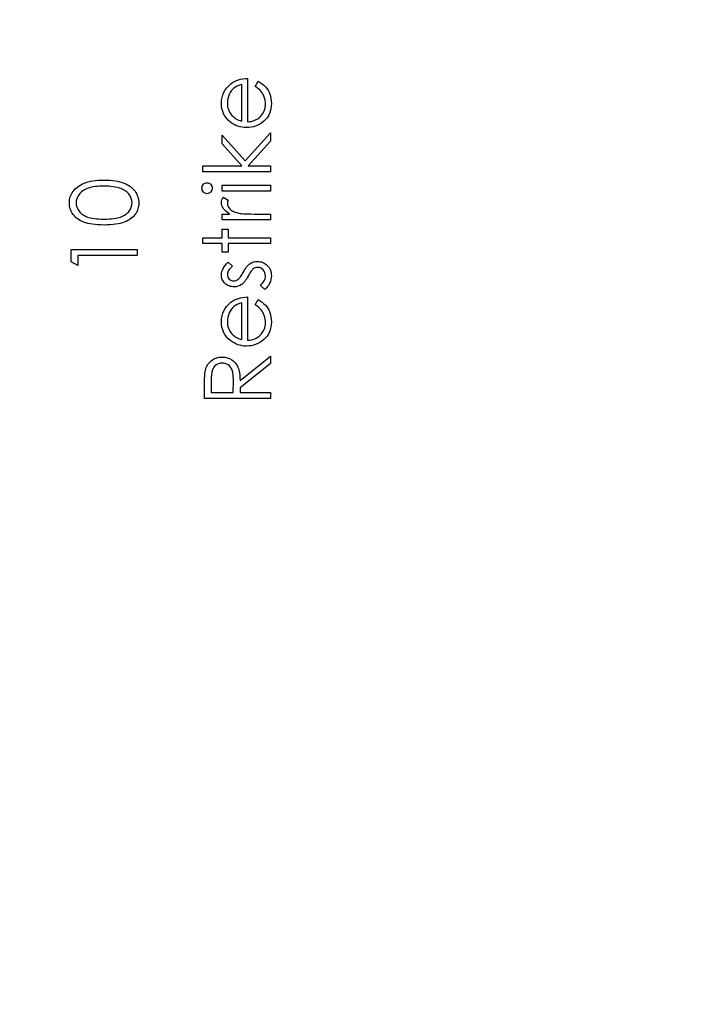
# Model space of a CAD drawing. Header units: inches. Extents: x 0.1 to 87.3, y 0.1 to 33.9.
# Tile 49 of 164: x 18.25 to 19.199, y 19.561 to 20.959. Entities that reach past the tile are written whole.
import ezdxf

# ---------------------------------------------------------------- set-up
doc = ezdxf.new("R2010")
doc.units = ezdxf.units.IN
doc.header["$MEASUREMENT"] = 0
doc.layers.add('DIMENSIONS', color=171, linetype='Continuous')
doc.styles.add('SLDTEXTSTYLE0', font='TXT', dxfattribs={"width": 0.75})
doc.dimstyles.new('SLDDIMSTYLE3', dxfattribs={"dimtxt": 0.125, "dimasz": 0.13, "dimexe": 0, "dimexo": 0.0625, "dimgap": 0.03125, "dimtad": 0, "dimtih": 1, "dimtoh": 1, "dimdec": 4, "dimlfac": 1.333333, "dimrnd": 1e-09, "dimzin": 12, "dimdsep": 46, "dimtxsty": 'SLDTEXTSTYLE0', "dimsah": 1, "dimcen": 0.09, "dimadec": 0, "dimazin": 3, "dimtfac": 1, "dimtdec": 4, "dimtofl": 0, "dimtmove": 0, "dimatfit": 3, "dimfxl": 1, "dimfrac": 2, "dimtolj": 1, "dimtzin": 12, "dimarcsym": 0})

# ---------------------------------------------------------------- blocks, each defined once
blk = doc.blocks.new('_D_6')
at = {"layer": 'DIMENSIONS'}
for p, q in [((1.8075, 22.5336), (1.8075, 18.1371)), ((31.7987, 22.2074), (31.7987, 18.1371)), ((1.8075, 18.2621), (17.0853, 18.2621)), ((31.7987, 18.2621), (17.7325, 18.2621))]:
    blk.add_line(p, q, dxfattribs=at)
for centre, start, end in [((17.3071, 18.2494), 153.4349, 206.5651), ((17.5106, 18.2494), 333.4349, 26.5651)]:
    blk.add_arc(centre, 0.2219, start, end, dxfattribs=at)
for points in [[(1.8075, 18.2621), (1.9375, 18.2421), (1.9375, 18.2821)], [(31.7987, 18.2621), (31.6687, 18.2821), (31.6687, 18.2421)]]:
    blk.add_solid(points, dxfattribs=at)
at = {"layer": 'DIMENSIONS', "insert": (17.1087, 18.3113), "char_height": 0.125, "attachment_point": 1, "style": 'SLDTEXTSTYLE0'}
blk.add_mtext('39.9883', dxfattribs=at)

msp = doc.modelspace()

# ---------------------------------------------------------------- linework, layer by layer
at = {"color": 7, "linetype": 'Continuous', "flags": 128}
for points in [[(18.584715, 20.864376), (18.588636, 20.87185), (18.588636, 20.87185), (18.591772, 20.87001), (18.594589, 20.868038), (18.597087, 20.865935), (18.599266, 20.863681), (18.601181, 20.861296), (18.602834, 20.85878), (18.604261, 20.856094), (18.605425, 20.853277), (18.606346, 20.850291), (18.607022, 20.847117), (18.607416, 20.843756), (18.607548, 20.840206), (18.607548, 20.840206), (18.607379, 20.836262), (18.606872, 20.832544), (18.606026, 20.829051), (18.604843, 20.825764), (18.603322, 20.822722), (18.601463, 20.819886), (18.599266, 20.817257), (18.59673, 20.814872), (18.593988, 20.812731), (18.591153, 20.810872), (18.588223, 20.809313), (18.585218, 20.808036), (18.582101, 20.807022), (18.578927, 20.806308), (18.57564, 20.805895), (18.572279, 20.805745), (18.572279, 20.805745), (18.569124, 20.805876), (18.566044, 20.806233), (18.563058, 20.806853), (18.560147, 20.807717), (18.55733, 20.808825), (18.554607, 20.810177), (18.551959, 20.811792), (18.549405, 20.813632), (18.549405, 20.813632), (18.546419, 20.816243), (18.543827, 20.81906), (18.54163, 20.822083), (18.539827, 20.825332), (18.538437, 20.828788), (18.537442, 20.83245), (18.536841, 20.836319), (18.536634, 20.840413), (18.536634, 20.840413), (18.536841, 20.844619), (18.537479, 20.84862), (18.538531, 20.852394), (18.540015, 20.855944), (18.541893, 20.859287), (18.544221, 20.862404), (18.546963, 20.865315), (18.550118, 20.868001), (18.550118, 20.868001), (18.552578, 20.869728), (18.55517, 20.871212), (18.557931, 20.872489), (18.560823, 20.873522), (18.563865, 20.874348), (18.567058, 20.874949), (18.570401, 20.875306), (18.573894, 20.875456), (18.573894, 20.875456), (18.573894, 20.814158), (18.573894, 20.814158), (18.576598, 20.814327), (18.57919, 20.814703), (18.58165, 20.815304), (18.583979, 20.81613), (18.586176, 20.817144), (18.588261, 20.818384), (18.590214, 20.819849), (18.592054, 20.82152), (18.593707, 20.82336), (18.595153, 20.825295), (18.596374, 20.827342), (18.597369, 20.829501), (18.598139, 20.831755), (18.598683, 20.834121), (18.599021, 20.836582), (18.599134, 20.839154), (18.599134, 20.839154), (18.59904, 20.841671), (18.59874, 20.844131), (18.598233, 20.846573), (18.597519, 20.848976), (18.596655, 20.851286), (18.59566, 20.853408), (18.594533, 20.855343), (18.593275, 20.857108), (18.591754, 20.858817), (18.589819, 20.860601), (18.587472, 20.86246), (18.584711, 20.864376)], [(18.565482, 20.867043), (18.562156, 20.866047), (18.559208, 20.864827), (18.556579, 20.863418), (18.554325, 20.861803), (18.552334, 20.859963), (18.550569, 20.857822), (18.548973, 20.855418), (18.547602, 20.852732), (18.546494, 20.849878), (18.545686, 20.846929), (18.545217, 20.843925), (18.545048, 20.840845), (18.545048, 20.840845), (18.545142, 20.838328), (18.545442, 20.835887), (18.545949, 20.833539), (18.546663, 20.831304), (18.547564, 20.829126), (18.548653, 20.82706), (18.549968, 20.825088), (18.55147, 20.823191), (18.55147, 20.823191), (18.55271, 20.821877), (18.5541, 20.820656), (18.555621, 20.81951), (18.557311, 20.818459), (18.559133, 20.817482), (18.561105, 20.816581), (18.563208, 20.815773), (18.56548, 20.815041), (18.56548, 20.815041), (18.56548, 20.867043)], [(18.510198, 20.743245), (18.510192, 20.751658), (18.510192, 20.751658), (18.565781, 20.751658), (18.565781, 20.751658), (18.537836, 20.782833), (18.537836, 20.782833), (18.537836, 20.794927), (18.537836, 20.794927), (18.570288, 20.758757), (18.570288, 20.758757), (18.606346, 20.798533), (18.606346, 20.798533), (18.606346, 20.786458), (18.606346, 20.786458), (18.574776, 20.751658), (18.574776, 20.751658), (18.606346, 20.751658), (18.606346, 20.751658), (18.606346, 20.743245), (18.606346, 20.743245), (18.510192, 20.743245)], [(18.370131, 20.667524), (18.365618, 20.66758), (18.361373, 20.667768), (18.357373, 20.668087), (18.353655, 20.668519), (18.350199, 20.669064), (18.347007, 20.669758), (18.344077, 20.670566), (18.34141, 20.671486), (18.33895, 20.672519), (18.33664, 20.673665), (18.334499, 20.674923), (18.33249, 20.676275), (18.330649, 20.677721), (18.328959, 20.679261), (18.327419, 20.680914), (18.326029, 20.682679), (18.324809, 20.68452), (18.323738, 20.686416), (18.322856, 20.688351), (18.322123, 20.69036), (18.321541, 20.692407), (18.321128, 20.69451), (18.320884, 20.696651), (18.320809, 20.698867), (18.320809, 20.698867), (18.320884, 20.701102), (18.321147, 20.7033), (18.321541, 20.705422), (18.322123, 20.707506), (18.322856, 20.709535), (18.323776, 20.711506), (18.324827, 20.713441), (18.326067, 20.7153), (18.327457, 20.717084), (18.329034, 20.718793), (18.330743, 20.720389), (18.33264, 20.721892), (18.334687, 20.7233), (18.336922, 20.724615), (18.339288, 20.725817), (18.341842, 20.726944), (18.344584, 20.727939), (18.34757, 20.728822), (18.350763, 20.729554), (18.354181, 20.730155), (18.357824, 20.730625), (18.361711, 20.730963), (18.365806, 20.73115), (18.370125, 20.731225), (18.370125, 20.731225), (18.374426, 20.73115), (18.37852, 20.730963), (18.38237, 20.730625), (18.385994, 20.730174), (18.389393, 20.729573), (18.392586, 20.72884), (18.395534, 20.727995), (18.398257, 20.727), (18.400793, 20.725892), (18.403159, 20.72469), (18.405375, 20.723394), (18.407441, 20.721986), (18.409319, 20.720483), (18.411047, 20.718868), (18.412624, 20.717159), (18.414033, 20.715356), (18.415291, 20.713478), (18.416361, 20.711544), (18.417282, 20.709553), (18.418033, 20.707525), (18.418615, 20.70544), (18.419028, 20.7033), (18.419291, 20.701102), (18.419366, 20.698867), (18.419366, 20.698867), (18.419291, 20.696651), (18.419047, 20.69451), (18.418634, 20.692407), (18.41807, 20.690379), (18.417357, 20.688388), (18.416455, 20.686454), (18.415404, 20.684576), (18.414202, 20.682754), (18.412831, 20.681008), (18.41131, 20.679355), (18.409619, 20.677815), (18.40776, 20.676369), (18.405751, 20.675017), (18.403591, 20.673759), (18.401262, 20.672594), (18.398783, 20.671543), (18.396098, 20.670603), (18.393149, 20.669777), (18.389957, 20.669101), (18.386501, 20.668538), (18.382783, 20.668087), (18.37882, 20.667768), (18.374595, 20.66758), (18.370125, 20.667524)], [(18.370089, 20.675937), (18.373843, 20.675975), (18.377374, 20.676125), (18.380661, 20.67635), (18.383722, 20.676651), (18.386539, 20.677064), (18.389112, 20.677552), (18.391459, 20.678134), (18.393562, 20.67881), (18.395497, 20.67958), (18.3973, 20.680425), (18.39899, 20.681346), (18.400567, 20.68236), (18.402013, 20.683468), (18.403347, 20.684651), (18.404549, 20.685928), (18.405638, 20.68728), (18.407441, 20.690135), (18.408718, 20.693064), (18.409488, 20.696069), (18.409751, 20.699149), (18.409751, 20.699149), (18.409507, 20.702248), (18.408755, 20.705253), (18.407497, 20.708145), (18.405732, 20.710943), (18.404661, 20.712276), (18.403478, 20.713516), (18.402145, 20.71468), (18.400699, 20.71577), (18.39914, 20.716765), (18.397431, 20.717685), (18.395609, 20.718511), (18.393656, 20.719263), (18.393656, 20.719263), (18.39114, 20.720089), (18.388511, 20.720821), (18.38575, 20.721422), (18.382877, 20.721929), (18.379872, 20.722305), (18.376736, 20.722587), (18.373468, 20.722756), (18.370087, 20.722812), (18.370087, 20.722812), (18.366707, 20.722756), (18.363477, 20.722624), (18.360416, 20.722361), (18.357505, 20.722023), (18.354744, 20.721573), (18.352152, 20.721047), (18.349711, 20.720389), (18.34742, 20.719657), (18.345279, 20.718831), (18.343307, 20.717929), (18.341467, 20.716953), (18.339776, 20.715901), (18.338236, 20.714774), (18.336847, 20.713553), (18.335588, 20.712276), (18.334499, 20.710924), (18.332715, 20.708088), (18.331438, 20.705196), (18.330687, 20.70221), (18.330424, 20.699149), (18.330424, 20.699149), (18.330687, 20.69605), (18.331438, 20.693027), (18.332715, 20.690116), (18.334499, 20.68728), (18.335588, 20.685928), (18.33679, 20.68467), (18.338105, 20.683487), (18.339551, 20.682397), (18.341129, 20.681383), (18.3428, 20.680444), (18.344603, 20.679599), (18.346537, 20.678829), (18.348641, 20.678153), (18.350988, 20.677571), (18.35358, 20.677064), (18.356416, 20.676669), (18.359477, 20.67635), (18.362763, 20.676125), (18.366313, 20.675975), (18.370087, 20.675937)], [(18.508994, 20.71977), (18.509121, 20.721328), (18.509516, 20.722774), (18.510192, 20.724108), (18.511112, 20.72531), (18.51222, 20.726324), (18.51346, 20.727038), (18.514793, 20.727469), (18.516239, 20.72762), (18.516239, 20.72762), (18.517648, 20.727469), (18.518962, 20.727038), (18.520183, 20.726324), (18.521291, 20.72531), (18.522211, 20.724108), (18.522887, 20.722774), (18.523282, 20.721328), (18.523413, 20.71977), (18.523413, 20.71977), (18.523282, 20.71823), (18.522887, 20.716821), (18.522211, 20.715488), (18.521291, 20.714286), (18.520183, 20.713291), (18.518962, 20.712577), (18.517648, 20.712145), (18.516239, 20.711995), (18.516239, 20.711995), (18.514793, 20.712145), (18.51346, 20.712577), (18.51222, 20.713291), (18.511112, 20.714286), (18.510192, 20.715488), (18.509516, 20.716821), (18.509121, 20.71823), (18.50899, 20.71977)], [(18.537836, 20.7156), (18.537836, 20.724014), (18.537836, 20.724014), (18.606346, 20.724014), (18.606346, 20.724014), (18.606346, 20.7156), (18.606346, 20.7156), (18.537836, 20.7156)], [(18.537836, 20.674735), (18.537836, 20.683149), (18.537836, 20.683149), (18.547921, 20.683149), (18.547921, 20.683149), (18.545142, 20.685064), (18.542775, 20.687036), (18.540822, 20.689046), (18.539282, 20.691111), (18.538118, 20.693233), (18.537291, 20.695412), (18.536803, 20.697609), (18.536634, 20.699863), (18.536634, 20.699863), (18.536784, 20.701609), (18.537216, 20.703412), (18.537949, 20.705271), (18.538982, 20.707187), (18.538982, 20.707187), (18.546268, 20.702567), (18.546268, 20.702567), (18.545742, 20.701346), (18.545348, 20.70022), (18.545123, 20.699187), (18.545048, 20.698267), (18.545048, 20.698267), (18.545273, 20.696257), (18.545949, 20.694266), (18.547057, 20.692332), (18.548635, 20.690416), (18.549592, 20.689496), (18.550682, 20.688632), (18.551902, 20.687844), (18.553236, 20.687092), (18.554682, 20.686398), (18.556278, 20.685759), (18.557987, 20.685177), (18.559809, 20.684651), (18.559809, 20.684651), (18.561443, 20.684294), (18.563471, 20.683994), (18.565837, 20.683731), (18.568598, 20.683524), (18.571715, 20.683355), (18.575227, 20.683242), (18.579077, 20.683167), (18.583321, 20.683149), (18.583321, 20.683149), (18.606346, 20.683149), (18.606346, 20.683149), (18.606346, 20.674735), (18.606346, 20.674735), (18.537836, 20.674735)], [(18.510198, 20.641081), (18.510192, 20.649495), (18.510192, 20.649495), (18.537836, 20.649495), (18.537836, 20.649495), (18.537836, 20.661514), (18.537836, 20.661514), (18.54625, 20.661514), (18.54625, 20.661514), (18.54625, 20.649495), (18.54625, 20.649495), (18.606346, 20.649495), (18.606346, 20.649495), (18.606346, 20.641081), (18.606346, 20.641081), (18.54625, 20.641081), (18.54625, 20.641081), (18.54625, 20.629062), (18.54625, 20.629062), (18.537836, 20.629062), (18.537836, 20.629062), (18.537836, 20.641081), (18.537836, 20.641081), (18.510192, 20.641081)], [(18.323217, 20.615334), (18.323212, 20.632668), (18.323212, 20.632668), (18.416962, 20.632668), (18.416962, 20.632668), (18.416962, 20.624254), (18.416962, 20.624254), (18.332828, 20.624254), (18.332828, 20.624254), (18.332828, 20.609831), (18.332828, 20.609831), (18.323212, 20.615334)], [(18.546383, 20.614639), (18.552259, 20.60893), (18.552259, 20.60893), (18.550569, 20.607427), (18.549104, 20.605925), (18.547865, 20.604423), (18.546851, 20.602958), (18.546062, 20.601474), (18.545498, 20.600009), (18.54516, 20.598544), (18.545048, 20.597098), (18.545048, 20.597098), (18.545217, 20.595333), (18.545742, 20.593699), (18.546606, 20.592178), (18.547808, 20.590807), (18.549254, 20.589661), (18.550813, 20.588854), (18.552485, 20.588366), (18.554269, 20.588197), (18.554269, 20.588197), (18.555884, 20.588347), (18.557442, 20.588779), (18.558982, 20.589511), (18.560485, 20.590525), (18.560485, 20.590525), (18.561255, 20.591183), (18.562062, 20.592009), (18.562889, 20.592986), (18.563753, 20.594131), (18.564654, 20.595446), (18.565593, 20.596911), (18.566551, 20.598526), (18.567546, 20.60031), (18.567546, 20.60031), (18.568786, 20.602488), (18.570006, 20.604479), (18.571227, 20.606301), (18.572448, 20.607934), (18.573631, 20.609381), (18.574814, 20.610658), (18.575997, 20.611747), (18.577162, 20.612648), (18.577162, 20.612648), (18.579584, 20.614038), (18.582176, 20.615052), (18.58488, 20.615634), (18.587753, 20.615841), (18.587753, 20.615841), (18.589782, 20.615747), (18.591735, 20.615484), (18.593613, 20.615033), (18.595397, 20.614414), (18.597125, 20.613587), (18.598759, 20.612611), (18.600299, 20.611446), (18.601782, 20.610094), (18.603134, 20.608611), (18.604299, 20.607052), (18.605294, 20.605399), (18.606102, 20.603653), (18.60674, 20.601812), (18.607191, 20.599878), (18.607454, 20.597868), (18.607548, 20.595765), (18.607548, 20.595765), (18.607397, 20.592929), (18.606928, 20.590169), (18.606158, 20.587464), (18.605069, 20.584816), (18.603717, 20.582318), (18.602139, 20.580046), (18.600317, 20.577999), (18.59827, 20.576177), (18.59827, 20.576177), (18.591923, 20.581755), (18.591923, 20.581755), (18.593613, 20.58337), (18.595078, 20.585004), (18.596317, 20.586675), (18.597331, 20.588347), (18.59812, 20.590056), (18.598683, 20.591802), (18.599021, 20.593549), (18.599134, 20.595333), (18.599134, 20.595333), (18.598928, 20.597756), (18.598308, 20.599991), (18.597294, 20.602038), (18.595848, 20.603897), (18.594139, 20.605437), (18.592279, 20.606545), (18.59027, 20.607202), (18.58811, 20.607427), (18.58811, 20.607427), (18.586326, 20.607277), (18.584655, 20.606845), (18.583058, 20.606132), (18.581575, 20.605117), (18.581575, 20.605117), (18.580861, 20.60446), (18.580091, 20.603615), (18.579265, 20.602582), (18.57842, 20.60138), (18.5775, 20.599991), (18.576561, 20.598413), (18.575565, 20.596666), (18.574514, 20.594732), (18.574514, 20.594732), (18.57333, 20.592648), (18.572147, 20.590732), (18.570964, 20.589004), (18.5698, 20.587427), (18.568635, 20.586037), (18.567471, 20.584835), (18.566307, 20.583783), (18.565161, 20.582919), (18.565161, 20.582919), (18.562776, 20.581549), (18.560222, 20.580572), (18.557499, 20.579971), (18.554607, 20.579783), (18.554607, 20.579783), (18.55271, 20.579858), (18.550907, 20.580084), (18.549179, 20.580478), (18.547527, 20.581004), (18.545949, 20.581699), (18.544465, 20.582544), (18.543057, 20.583539), (18.541742, 20.584685), (18.54054, 20.585962), (18.539508, 20.587314), (18.538625, 20.588741), (18.537911, 20.590244), (18.537348, 20.59184), (18.536953, 20.593511), (18.536709, 20.595258), (18.536634, 20.597098), (18.536634, 20.597098), (18.536784, 20.599277), (18.537235, 20.601455), (18.538005, 20.603653), (18.539076, 20.60585), (18.540447, 20.608028), (18.542118, 20.610226), (18.54409, 20.612442), (18.546381, 20.614639)], [(18.584715, 20.55428), (18.588636, 20.561754), (18.588636, 20.561754), (18.591772, 20.559914), (18.594589, 20.557942), (18.597087, 20.555839), (18.599266, 20.553585), (18.601181, 20.5512), (18.602834, 20.548683), (18.604261, 20.545998), (18.605425, 20.543181), (18.606346, 20.540195), (18.607022, 20.537021), (18.607416, 20.533659), (18.607548, 20.53011), (18.607548, 20.53011), (18.607379, 20.526166), (18.606872, 20.522448), (18.606026, 20.518955), (18.604843, 20.515668), (18.603322, 20.512626), (18.601463, 20.50979), (18.599266, 20.507161), (18.59673, 20.504776), (18.593988, 20.502635), (18.591153, 20.500776), (18.588223, 20.499217), (18.585218, 20.49794), (18.582101, 20.496926), (18.578927, 20.496212), (18.57564, 20.495799), (18.572279, 20.495649), (18.572279, 20.495649), (18.569124, 20.49578), (18.566044, 20.496137), (18.563058, 20.496757), (18.560147, 20.49762), (18.55733, 20.498728), (18.554607, 20.500081), (18.551959, 20.501696), (18.549405, 20.503536), (18.549405, 20.503536), (18.546419, 20.506147), (18.543827, 20.508964), (18.54163, 20.511987), (18.539827, 20.515236), (18.538437, 20.518692), (18.537442, 20.522354), (18.536841, 20.526222), (18.536634, 20.530317), (18.536634, 20.530317), (18.536841, 20.534523), (18.537479, 20.538523), (18.538531, 20.542298), (18.540015, 20.545848), (18.541893, 20.54919), (18.544221, 20.552308), (18.546963, 20.555219), (18.550118, 20.557904), (18.550118, 20.557904), (18.552578, 20.559632), (18.55517, 20.561116), (18.557931, 20.562393), (18.560823, 20.563426), (18.563865, 20.564252), (18.567058, 20.564853), (18.570401, 20.56521), (18.573894, 20.56536), (18.573894, 20.56536), (18.573894, 20.504062), (18.573894, 20.504062), (18.576598, 20.504231), (18.57919, 20.504607), (18.58165, 20.505208), (18.583979, 20.506034), (18.586176, 20.507048), (18.588261, 20.508288), (18.590214, 20.509752), (18.592054, 20.511424), (18.593707, 20.513264), (18.595153, 20.515199), (18.596374, 20.517246), (18.597369, 20.519405), (18.598139, 20.521659), (18.598683, 20.524025), (18.599021, 20.526485), (18.599134, 20.529058), (18.599134, 20.529058), (18.59904, 20.531575), (18.59874, 20.534035), (18.598233, 20.536476), (18.597519, 20.53888), (18.596655, 20.54119), (18.59566, 20.543312), (18.594533, 20.545247), (18.593275, 20.547012), (18.591754, 20.548721), (18.589819, 20.550505), (18.587472, 20.552364), (18.584711, 20.55428)], [(18.565482, 20.556947), (18.562156, 20.555951), (18.559208, 20.554731), (18.556579, 20.553322), (18.554325, 20.551707), (18.552334, 20.549867), (18.550569, 20.547726), (18.548973, 20.545322), (18.547602, 20.542636), (18.546494, 20.539782), (18.545686, 20.536833), (18.545217, 20.533828), (18.545048, 20.530748), (18.545048, 20.530748), (18.545142, 20.528232), (18.545442, 20.525791), (18.545949, 20.523443), (18.546663, 20.521208), (18.547564, 20.51903), (18.548653, 20.516964), (18.549968, 20.514992), (18.55147, 20.513095), (18.55147, 20.513095), (18.55271, 20.511781), (18.5541, 20.51056), (18.555621, 20.509414), (18.557311, 20.508363), (18.559133, 20.507386), (18.561105, 20.506485), (18.563208, 20.505677), (18.56548, 20.504945), (18.56548, 20.504945), (18.56548, 20.556947)], [(18.512598, 20.421129), (18.512596, 20.439891), (18.512596, 20.439891), (18.512614, 20.443647), (18.512671, 20.447102), (18.512784, 20.45022), (18.512915, 20.453037), (18.513103, 20.455534), (18.513309, 20.457713), (18.513572, 20.459591), (18.513873, 20.461131), (18.513873, 20.461131), (18.514417, 20.463178), (18.515112, 20.465131), (18.515939, 20.46699), (18.516896, 20.468737), (18.518004, 20.470389), (18.519244, 20.471948), (18.520615, 20.473413), (18.522117, 20.474765), (18.523751, 20.476005), (18.52546, 20.477075), (18.527263, 20.477977), (18.529178, 20.478709), (18.53115, 20.479291), (18.533235, 20.479704), (18.535413, 20.479948), (18.537667, 20.480024), (18.537667, 20.480024), (18.541404, 20.479798), (18.544897, 20.479103), (18.548165, 20.477939), (18.551207, 20.476324), (18.553949, 20.474277), (18.556334, 20.471835), (18.558363, 20.468981), (18.560034, 20.465751), (18.560729, 20.463948), (18.561349, 20.461995), (18.561856, 20.459873), (18.562288, 20.457581), (18.562626, 20.455121), (18.56287, 20.452511), (18.56302, 20.449731), (18.563076, 20.446783), (18.563076, 20.446783), (18.606346, 20.481225), (18.606346, 20.481225), (18.606346, 20.470821), (18.606346, 20.470821), (18.563076, 20.436379), (18.563076, 20.436379), (18.563076, 20.429543), (18.563076, 20.429543), (18.606346, 20.429543), (18.606346, 20.429543), (18.606346, 20.421129), (18.606346, 20.421129), (18.512596, 20.421129)], [(18.522215, 20.429543), (18.553461, 20.429543), (18.553461, 20.429543), (18.553593, 20.446708), (18.553593, 20.446708), (18.553574, 20.449112), (18.55348, 20.451365), (18.553348, 20.45345), (18.553161, 20.455384), (18.552916, 20.457149), (18.552616, 20.458746), (18.552259, 20.460192), (18.551846, 20.461469), (18.550851, 20.463722), (18.549574, 20.465732), (18.548052, 20.46746), (18.54625, 20.468925), (18.544278, 20.470108), (18.542174, 20.470934), (18.539977, 20.471441), (18.537648, 20.47161), (18.537648, 20.47161), (18.535395, 20.471441), (18.533235, 20.470934), (18.531188, 20.47007), (18.529235, 20.468887), (18.527488, 20.467422), (18.526005, 20.465751), (18.524784, 20.463873), (18.523826, 20.461769), (18.523451, 20.460567), (18.523113, 20.459196), (18.52285, 20.457638), (18.522624, 20.45591), (18.522436, 20.453976), (18.522305, 20.451872), (18.52223, 20.449581), (18.522211, 20.447121), (18.522211, 20.447121), (18.522211, 20.429543)]]:
    msp.add_lwpolyline(points, dxfattribs=at)

# ---------------------------------------------------------------- dimensions: what is measured, and where the dimension line sits
at = {"layer": 'DIMENSIONS'}
dim = msp.add_linear_dim(base=(1.807477, 18.262123), p1=(31.798685, 22.257365), p2=(1.807477, 22.583647), text='(<>)', dimstyle='SLDDIMSTYLE3', dxfattribs=at)
dim.commit()
dim.dimension.update_dxf_attribs({"geometry": '_D_6', "text_midpoint": (17.408862, 18.262123), "dimtype": 160})

doc.saveas('drawing.dxf')
